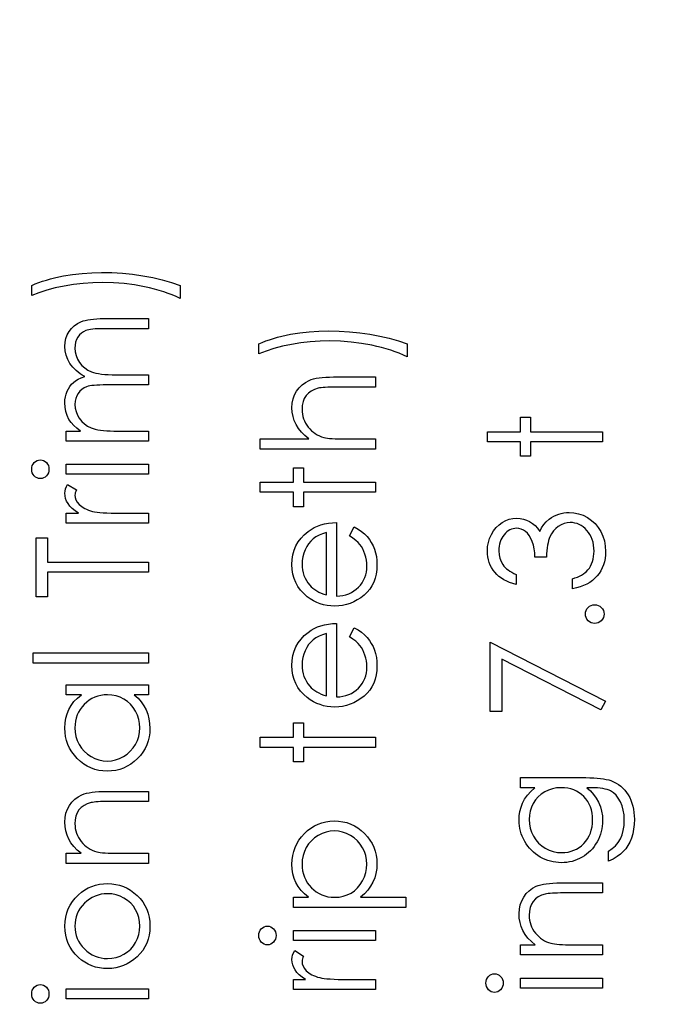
# Model space of a CAD drawing. Header units: inches. Extents: x 0.1 to 87.3, y 0.1 to 33.9.
# Tile 107 of 174: x 43.3 to 44, y 18.3 to 19.4. Entities that reach past the tile are written whole.
import ezdxf

# ---------------------------------------------------------------- set-up
doc = ezdxf.new("R2010")
doc.units = ezdxf.units.IN
doc.header["$MEASUREMENT"] = 0
doc.layers.add('DIMENSIONS', color=171, linetype='Continuous')
doc.styles.add('SLDTEXTSTYLE0', font='TXT', dxfattribs={"width": 0.75})
doc.dimstyles.new('SLDDIMSTYLE7', dxfattribs={"dimtxt": 0.125, "dimasz": 0.13, "dimexe": 0, "dimexo": 0.0625, "dimgap": 0.03125, "dimtad": 0, "dimtih": 1, "dimtoh": 1, "dimdec": 1, "dimrnd": 1e-09, "dimzin": 12, "dimdsep": 46, "dimtxsty": 'SLDTEXTSTYLE0', "dimsah": 1, "dimcen": 0.09, "dimadec": 0, "dimazin": 3, "dimtfac": 1, "dimtdec": 1, "dimtofl": 0, "dimtmove": 0, "dimatfit": 3, "dimfxl": 1, "dimfrac": 2, "dimtolj": 1, "dimtzin": 12, "dimarcsym": 0})

# ---------------------------------------------------------------- blocks, each defined once
blk = doc.blocks.new('_D_10')
at = {"layer": 'DIMENSIONS'}
for p, q in [((2.8197, 20.8042), (2.8197, 14.5427)), ((48.3846, 20.3884), (48.3846, 14.5427)), ((2.8197, 14.6677), (27.4208, 14.6677)), ((48.3846, 14.6677), (27.7909, 14.6677))]:
    blk.add_line(p, q, dxfattribs=at)
for centre, start, end in [((27.6426, 14.655), 153.4349, 206.5651), ((27.569, 14.655), 333.4349, 26.5651)]:
    blk.add_arc(centre, 0.2219, start, end, dxfattribs=at)
for points in [[(2.8197, 14.6677), (2.9497, 14.6477), (2.9497, 14.6877)], [(48.3846, 14.6677), (48.2546, 14.6877), (48.2546, 14.6477)]]:
    blk.add_solid(points, dxfattribs=at)
at = {"layer": 'DIMENSIONS', "insert": (27.4442, 14.7169), "char_height": 0.125, "attachment_point": 1, "style": 'SLDTEXTSTYLE0'}
blk.add_mtext('45.6', dxfattribs=at)

msp = doc.modelspace()

# ---------------------------------------------------------------- linework, layer by layer
at = {"color": 7, "linetype": 'Continuous', "flags": 128}
for points in [[(43.47256, 19.12934), (43.47256, 19.11492), (43.47256, 19.11492), (43.46825, 19.1169), (43.46374, 19.11875), (43.45908, 19.12053), (43.45425, 19.12218), (43.44922, 19.12373), (43.44401, 19.12518), (43.43865, 19.12651), (43.43309, 19.12776), (43.42172, 19.12987), (43.41021, 19.13134), (43.39846, 19.13225), (43.38657, 19.13255), (43.38657, 19.13255), (43.37558, 19.1323), (43.36476, 19.1316), (43.35417, 19.13037), (43.34375, 19.12869), (43.33376, 19.12659), (43.32439, 19.12413), (43.31563, 19.1213), (43.30749, 19.11812), (43.30749, 19.11812), (43.30749, 19.12934), (43.30749, 19.12934), (43.31132, 19.13097), (43.3153, 19.1325), (43.31946, 19.13395), (43.32379, 19.13533), (43.3283, 19.1366), (43.33296, 19.13778), (43.33779, 19.13888), (43.34277, 19.13988), (43.35304, 19.14159), (43.36351, 19.14279), (43.3742, 19.14351), (43.38507, 19.14376), (43.38507, 19.14376), (43.39678, 19.14354), (43.40835, 19.14284), (43.41977, 19.14169), (43.43104, 19.14006), (43.44203, 19.13801), (43.45262, 19.13555), (43.46279, 19.13265), (43.47256, 19.12934)], [(43.34595, 18.95626), (43.34595, 18.96748), (43.34595, 18.96748), (43.36183, 18.96748), (43.36183, 18.96748), (43.35772, 18.97059), (43.35422, 18.97374), (43.35131, 18.97692), (43.34898, 18.98015), (43.34898, 18.98015), (43.34695, 18.98468), (43.3455, 18.98934), (43.34465, 18.9941), (43.34435, 18.99898), (43.34435, 18.99898), (43.34453, 19.00229), (43.345, 19.00549), (43.34583, 19.00862), (43.34698, 19.01165), (43.34841, 19.01453), (43.35003, 19.01711), (43.35189, 19.01944), (43.35394, 19.02147), (43.35634, 19.0233), (43.35925, 19.02502), (43.36258, 19.0266), (43.36641, 19.02805), (43.36641, 19.02805), (43.36378, 19.02956), (43.36133, 19.03116), (43.35902, 19.03286), (43.3569, 19.03464), (43.35492, 19.03652), (43.35309, 19.03847), (43.35144, 19.04052), (43.34996, 19.04268), (43.34751, 19.04713), (43.34575, 19.05179), (43.3447, 19.05657), (43.34435, 19.06156), (43.34435, 19.06156), (43.34465, 19.06614), (43.34553, 19.07045), (43.347, 19.07448), (43.34908, 19.07823), (43.35169, 19.08162), (43.35477, 19.08454), (43.35832, 19.087), (43.36233, 19.08898), (43.36458, 19.0898), (43.36711, 19.0905), (43.36992, 19.09111), (43.37297, 19.09161), (43.37628, 19.09198), (43.37986, 19.09226), (43.38371, 19.09243), (43.38782, 19.09248), (43.38782, 19.09248), (43.4373, 19.09248), (43.4373, 19.09248), (43.4373, 19.08126), (43.4373, 19.08126), (43.38777, 19.08126), (43.38777, 19.08126), (43.38426, 19.08124), (43.38103, 19.08114), (43.3781, 19.08096), (43.37545, 19.08074), (43.37307, 19.08044), (43.37099, 19.08006), (43.36919, 19.07964), (43.36769, 19.07914), (43.36508, 19.07788), (43.36276, 19.07626), (43.3607, 19.07425), (43.3589, 19.07187), (43.35745, 19.0692), (43.35639, 19.06624), (43.35577, 19.06306), (43.35557, 19.0596), (43.35557, 19.0596), (43.35589, 19.05537), (43.35682, 19.05134), (43.3584, 19.04746), (43.36058, 19.04378), (43.36328, 19.04042), (43.36641, 19.03757), (43.36997, 19.03519), (43.37392, 19.03329), (43.37618, 19.03251), (43.37878, 19.03184), (43.38174, 19.03128), (43.38507, 19.03081), (43.3887, 19.03046), (43.3927, 19.03018), (43.39706, 19.03003), (43.40177, 19.02998), (43.40177, 19.02998), (43.4373, 19.02998), (43.4373, 19.02998), (43.4373, 19.01876), (43.4373, 19.01876), (43.39085, 19.01876), (43.39085, 19.01876), (43.38692, 19.01874), (43.38329, 19.01864), (43.38001, 19.01846), (43.37705, 19.01824), (43.37442, 19.01794), (43.37215, 19.01759), (43.37017, 19.01716), (43.36854, 19.01666), (43.36573, 19.01543), (43.36323, 19.01381), (43.36103, 19.01178), (43.3591, 19.00937), (43.35755, 19.00667), (43.35645, 19.00369), (43.35579, 19.00049), (43.35557, 18.99703), (43.35557, 18.99703), (43.35587, 18.99297), (43.3568, 18.98904), (43.35832, 18.98524), (43.36045, 18.98158), (43.36311, 18.97822), (43.36619, 18.97532), (43.36967, 18.97289), (43.37357, 18.97094), (43.37578, 18.97014), (43.37825, 18.96944), (43.38101, 18.96883), (43.38404, 18.96836), (43.38732, 18.96796), (43.3909, 18.96771), (43.39473, 18.96753), (43.39886, 18.96748), (43.39886, 18.96748), (43.4373, 18.96748), (43.4373, 18.96748), (43.4373, 18.95626), (43.4373, 18.95626), (43.34595, 18.95626)], [(43.72507, 19.06444), (43.72507, 19.05001), (43.72507, 19.05001), (43.72076, 19.05199), (43.71625, 19.05385), (43.7116, 19.05562), (43.70676, 19.05728), (43.70173, 19.05883), (43.69652, 19.06028), (43.69116, 19.06161), (43.6856, 19.06286), (43.67424, 19.06496), (43.66272, 19.06644), (43.65097, 19.06734), (43.63908, 19.06764), (43.63908, 19.06764), (43.62809, 19.06739), (43.61727, 19.06669), (43.60668, 19.06546), (43.59626, 19.06379), (43.58627, 19.06168), (43.5769, 19.05923), (43.56814, 19.0564), (43.56, 19.05322), (43.56, 19.05322), (43.56, 19.06444), (43.56, 19.06444), (43.56383, 19.06607), (43.56782, 19.06759), (43.57197, 19.06904), (43.5763, 19.07042), (43.58081, 19.0717), (43.58547, 19.07288), (43.5903, 19.07398), (43.59528, 19.07498), (43.60555, 19.07668), (43.61602, 19.07788), (43.62671, 19.07861), (43.63758, 19.07886), (43.63758, 19.07886), (43.6493, 19.07864), (43.66086, 19.07793), (43.67228, 19.07678), (43.68355, 19.07515), (43.69454, 19.0731), (43.70514, 19.07065), (43.7153, 19.06774), (43.72507, 19.06444)], [(43.56161, 18.94745), (43.56161, 18.95867), (43.56161, 18.95867), (43.61572, 18.95867), (43.61572, 18.95867), (43.61128, 18.96237), (43.60745, 18.96628), (43.6042, 18.97034), (43.60154, 18.97459), (43.59949, 18.97903), (43.59804, 18.98366), (43.59716, 18.98844), (43.59686, 18.99342), (43.59686, 18.99342), (43.59719, 18.99848), (43.59816, 19.00324), (43.59977, 19.0077), (43.60202, 19.01185), (43.60482, 19.01561), (43.60808, 19.01886), (43.61176, 19.02157), (43.61589, 19.02375), (43.61822, 19.02465), (43.62088, 19.02543), (43.6238, 19.02608), (43.62706, 19.02663), (43.63064, 19.02703), (43.6345, 19.02733), (43.63868, 19.02753), (43.64316, 19.02758), (43.64316, 19.02758), (43.68981, 19.02758), (43.68981, 19.02758), (43.68981, 19.01636), (43.68981, 19.01636), (43.64684, 19.01636), (43.64684, 19.01636), (43.64311, 19.01634), (43.63971, 19.01629), (43.63663, 19.01619), (43.63387, 19.01604), (43.63142, 19.01586), (43.62931, 19.01563), (43.62751, 19.01536), (43.62606, 19.01506), (43.62606, 19.01506), (43.62185, 19.01371), (43.61822, 19.0119), (43.61512, 19.00965), (43.61259, 19.00692), (43.61061, 19.00374), (43.60921, 19.00011), (43.60836, 18.996), (43.60808, 18.99145), (43.60808, 18.99145), (43.60818, 18.98874), (43.60851, 18.98611), (43.60906, 18.98353), (43.60983, 18.98105), (43.61081, 18.97863), (43.61199, 18.9763), (43.61341, 18.97402), (43.61504, 18.97181), (43.61684, 18.96974), (43.61872, 18.96786), (43.62072, 18.96616), (43.62283, 18.96463), (43.62503, 18.9633), (43.62734, 18.96215), (43.62976, 18.96117), (43.63227, 18.9604), (43.63227, 18.9604), (43.6341, 18.96), (43.63627, 18.95964), (43.6388, 18.95934), (43.64171, 18.95909), (43.64494, 18.95892), (43.64854, 18.95877), (43.65248, 18.95869), (43.65678, 18.95867), (43.65678, 18.95867), (43.68981, 18.95867), (43.68981, 18.95867), (43.68981, 18.94745), (43.68981, 18.94745), (43.56161, 18.94745)], [(43.81412, 18.95546), (43.81412, 18.96668), (43.81412, 18.96668), (43.85098, 18.96668), (43.85098, 18.96668), (43.85098, 18.98271), (43.85098, 18.98271), (43.86219, 18.98271), (43.86219, 18.98271), (43.86219, 18.96668), (43.86219, 18.96668), (43.94232, 18.96668), (43.94232, 18.96668), (43.94232, 18.95546), (43.94232, 18.95546), (43.86219, 18.95546), (43.86219, 18.95546), (43.86219, 18.93944), (43.86219, 18.93944), (43.85098, 18.93944), (43.85098, 18.93944), (43.85098, 18.95546), (43.85098, 18.95546), (43.81412, 18.95546)], [(43.30749, 18.92496), (43.30767, 18.92704), (43.30819, 18.92897), (43.30909, 18.93075), (43.31032, 18.93235), (43.3118, 18.9337), (43.31345, 18.93465), (43.31523, 18.93523), (43.31716, 18.93543), (43.31716, 18.93543), (43.31904, 18.93523), (43.32079, 18.93465), (43.32242, 18.9337), (43.32389, 18.93235), (43.32512, 18.93075), (43.32602, 18.92897), (43.32655, 18.92704), (43.32672, 18.92496), (43.32672, 18.92496), (43.32655, 18.92291), (43.32602, 18.92103), (43.32512, 18.91926), (43.32389, 18.91765), (43.32242, 18.91633), (43.32079, 18.91537), (43.31904, 18.9148), (43.31716, 18.9146), (43.31716, 18.9146), (43.31523, 18.9148), (43.31345, 18.91537), (43.3118, 18.91633), (43.31032, 18.91765), (43.30909, 18.91926), (43.30819, 18.92103), (43.30767, 18.92291), (43.30749, 18.92496)], [(43.34595, 18.91941), (43.34595, 18.93062), (43.34595, 18.93062), (43.4373, 18.93062), (43.4373, 18.93062), (43.4373, 18.91941), (43.4373, 18.91941), (43.34595, 18.91941)], [(43.56161, 18.89937), (43.56161, 18.91059), (43.56161, 18.91059), (43.59846, 18.91059), (43.59846, 18.91059), (43.59846, 18.92662), (43.59846, 18.92662), (43.60968, 18.92662), (43.60968, 18.92662), (43.60968, 18.91059), (43.60968, 18.91059), (43.68981, 18.91059), (43.68981, 18.91059), (43.68981, 18.89937), (43.68981, 18.89937), (43.60968, 18.89937), (43.60968, 18.89937), (43.60968, 18.88335), (43.60968, 18.88335), (43.59846, 18.88335), (43.59846, 18.88335), (43.59846, 18.89937), (43.59846, 18.89937), (43.56161, 18.89937)], [(43.34595, 18.86492), (43.34595, 18.87614), (43.34595, 18.87614), (43.3594, 18.87614), (43.3594, 18.87614), (43.35569, 18.87869), (43.35254, 18.88132), (43.34993, 18.884), (43.34788, 18.88675), (43.34633, 18.88958), (43.34523, 18.89249), (43.34458, 18.89542), (43.34435, 18.89842), (43.34435, 18.89842), (43.34455, 18.90075), (43.34513, 18.90315), (43.3461, 18.90563), (43.34748, 18.90819), (43.34748, 18.90819), (43.3572, 18.90203), (43.3572, 18.90203), (43.3565, 18.9004), (43.35597, 18.8989), (43.35567, 18.89752), (43.35557, 18.89629), (43.35557, 18.89629), (43.35587, 18.89361), (43.35677, 18.89096), (43.35825, 18.88838), (43.36035, 18.88583), (43.36163, 18.8846), (43.36308, 18.88345), (43.36471, 18.8824), (43.36649, 18.88139), (43.36841, 18.88047), (43.37054, 18.87962), (43.37282, 18.87884), (43.37525, 18.87814), (43.37525, 18.87814), (43.37743, 18.87766), (43.38013, 18.87726), (43.38329, 18.87691), (43.38697, 18.87664), (43.39113, 18.87641), (43.39581, 18.87626), (43.40094, 18.87616), (43.4066, 18.87614), (43.4066, 18.87614), (43.4373, 18.87614), (43.4373, 18.87614), (43.4373, 18.86492), (43.4373, 18.86492), (43.34595, 18.86492)], [(43.84617, 18.80803), (43.84617, 18.79681), (43.84617, 18.79681), (43.84241, 18.79779), (43.83891, 18.79899), (43.8356, 18.80037), (43.83252, 18.80197), (43.82967, 18.80375), (43.82704, 18.80575), (43.82461, 18.80795), (43.82243, 18.81036), (43.82048, 18.81291), (43.8188, 18.81559), (43.81737, 18.81837), (43.81619, 18.82127), (43.81529, 18.8243), (43.81464, 18.82743), (43.81424, 18.83066), (43.81412, 18.83402), (43.81412, 18.83402), (43.81439, 18.8389), (43.81524, 18.84361), (43.81665, 18.84814), (43.8186, 18.85252), (43.82103, 18.85658), (43.82386, 18.86014), (43.82709, 18.86322), (43.83069, 18.86582), (43.83455, 18.86787), (43.83848, 18.86935), (43.84249, 18.87023), (43.84659, 18.87053), (43.84659, 18.87053), (43.85055, 18.8703), (43.85428, 18.86963), (43.85781, 18.86847), (43.86114, 18.86687), (43.86425, 18.86482), (43.86715, 18.86231), (43.86983, 18.85936), (43.87231, 18.85593), (43.87231, 18.85593), (43.87434, 18.85986), (43.87682, 18.86344), (43.87967, 18.86665), (43.88298, 18.86948), (43.88298, 18.86948), (43.88548, 18.87123), (43.88808, 18.87273), (43.89074, 18.87403), (43.89349, 18.87508), (43.8963, 18.87589), (43.89918, 18.87646), (43.90216, 18.87681), (43.90519, 18.87694), (43.90519, 18.87694), (43.91042, 18.87659), (43.91553, 18.87551), (43.92054, 18.87373), (43.92539, 18.87123), (43.92993, 18.86812), (43.93393, 18.86452), (43.93736, 18.86036), (43.94027, 18.8557), (43.94257, 18.85065), (43.94422, 18.84529), (43.9452, 18.83963), (43.94553, 18.83369), (43.94553, 18.83369), (43.94538, 18.82969), (43.94495, 18.82583), (43.9442, 18.82215), (43.9432, 18.81864), (43.94187, 18.81531), (43.94027, 18.81216), (43.93837, 18.80915), (43.93616, 18.80632), (43.93368, 18.8037), (43.93093, 18.80132), (43.9279, 18.79916), (43.92462, 18.79726), (43.92104, 18.79558), (43.91718, 18.79416), (43.91307, 18.79295), (43.90867, 18.792), (43.90867, 18.792), (43.90867, 18.80322), (43.90867, 18.80322), (43.91155, 18.80412), (43.91423, 18.8051), (43.91671, 18.8062), (43.91896, 18.80738), (43.92101, 18.80863), (43.92287, 18.81001), (43.92452, 18.81146), (43.92595, 18.81301), (43.92595, 18.81301), (43.92752, 18.81514), (43.9289, 18.81739), (43.93008, 18.8198), (43.93103, 18.82233), (43.93175, 18.825), (43.93228, 18.82783), (43.93261, 18.83079), (43.93271, 18.83389), (43.93271, 18.83389), (43.93258, 18.8374), (43.93221, 18.84073), (43.9316, 18.84388), (43.93073, 18.84686), (43.92963, 18.84964), (43.92825, 18.85227), (43.92665, 18.8547), (43.92479, 18.85698), (43.92277, 18.85903), (43.92066, 18.86081), (43.91848, 18.86231), (43.9162, 18.86354), (43.91385, 18.86449), (43.9114, 18.86517), (43.90887, 18.86559), (43.90626, 18.86572), (43.90626, 18.86572), (43.90278, 18.86544), (43.8994, 18.86464), (43.89615, 18.86329), (43.89299, 18.86139), (43.89011, 18.85903), (43.88758, 18.85633), (43.88546, 18.85322), (43.8837, 18.84977), (43.88295, 18.84784), (43.88228, 18.84564), (43.8817, 18.84321), (43.88117, 18.8405), (43.88072, 18.83757), (43.88035, 18.83439), (43.88005, 18.83094), (43.87982, 18.82726), (43.87982, 18.82726), (43.867, 18.82726), (43.867, 18.82726), (43.86683, 18.83189), (43.86627, 18.8363), (43.86535, 18.8405), (43.86405, 18.84449), (43.86247, 18.84812), (43.86069, 18.8512), (43.85869, 18.85375), (43.85651, 18.85578), (43.85418, 18.85733), (43.85175, 18.85843), (43.8492, 18.85908), (43.84654, 18.85931), (43.84654, 18.85931), (43.84459, 18.85921), (43.84269, 18.85886), (43.84086, 18.85831), (43.83911, 18.85753), (43.83743, 18.85653), (43.8358, 18.8553), (43.83425, 18.85385), (43.83275, 18.85217), (43.83139, 18.85035), (43.83022, 18.84839), (43.82922, 18.84631), (43.82839, 18.84411), (43.82776, 18.84181), (43.82731, 18.83938), (43.82704, 18.83682), (43.82694, 18.83417), (43.82694, 18.83417), (43.82721, 18.82991), (43.82804, 18.82593), (43.82939, 18.82228), (43.83132, 18.81889), (43.83252, 18.81732), (43.8339, 18.81581), (43.83545, 18.81436), (43.83723, 18.81299), (43.83918, 18.81163), (43.84131, 18.81038), (43.84364, 18.80918), (43.84617, 18.80803)], [(43.66097, 18.85095), (43.6662, 18.86091), (43.6662, 18.86091), (43.67038, 18.85846), (43.67414, 18.85583), (43.67747, 18.85302), (43.68037, 18.85002), (43.68292, 18.84684), (43.68513, 18.84348), (43.68703, 18.8399), (43.68858, 18.83615), (43.68981, 18.83217), (43.69071, 18.82793), (43.69124, 18.82345), (43.69141, 18.81872), (43.69141, 18.81872), (43.69119, 18.81346), (43.69051, 18.8085), (43.68938, 18.80385), (43.68781, 18.79946), (43.68578, 18.79541), (43.6833, 18.79163), (43.68037, 18.78812), (43.67699, 18.78494), (43.67333, 18.78209), (43.66955, 18.77961), (43.66565, 18.77753), (43.66164, 18.77583), (43.65748, 18.77447), (43.65325, 18.77352), (43.64887, 18.77297), (43.64439, 18.77277), (43.64439, 18.77277), (43.64018, 18.77295), (43.63607, 18.77342), (43.63209, 18.77425), (43.62821, 18.7754), (43.62446, 18.77688), (43.62083, 18.77868), (43.61729, 18.78083), (43.61389, 18.78329), (43.61389, 18.78329), (43.60991, 18.78677), (43.60645, 18.79052), (43.60352, 18.79456), (43.60112, 18.79889), (43.59927, 18.8035), (43.59794, 18.80838), (43.59714, 18.81354), (43.59686, 18.81899), (43.59686, 18.81899), (43.59714, 18.8246), (43.59799, 18.82994), (43.59939, 18.83497), (43.60137, 18.8397), (43.60387, 18.84416), (43.60698, 18.84832), (43.61063, 18.8522), (43.61484, 18.85578), (43.61484, 18.85578), (43.61812, 18.85808), (43.62158, 18.86006), (43.62526, 18.86176), (43.62911, 18.86314), (43.63317, 18.86424), (43.63743, 18.86504), (43.64188, 18.86552), (43.64654, 18.86572), (43.64654, 18.86572), (43.64654, 18.78399), (43.64654, 18.78399), (43.65015, 18.78421), (43.6536, 18.78471), (43.65688, 18.78552), (43.65999, 18.78662), (43.66292, 18.78797), (43.6657, 18.78962), (43.6683, 18.79158), (43.67076, 18.7938), (43.67296, 18.79626), (43.67489, 18.79884), (43.67651, 18.80157), (43.67784, 18.80445), (43.67887, 18.80745), (43.67959, 18.81061), (43.68004, 18.81389), (43.6802, 18.81732), (43.6802, 18.81732), (43.68007, 18.82067), (43.67967, 18.82395), (43.67899, 18.82721), (43.67804, 18.83041), (43.67689, 18.83349), (43.67556, 18.83632), (43.67406, 18.8389), (43.67238, 18.84126), (43.67035, 18.84353), (43.66778, 18.84591), (43.66465, 18.84839), (43.66096, 18.85095)], [(43.63532, 18.8545), (43.63089, 18.85317), (43.62696, 18.85155), (43.62345, 18.84967), (43.62045, 18.84752), (43.6178, 18.84506), (43.61544, 18.84221), (43.61331, 18.839), (43.61149, 18.83542), (43.61001, 18.83162), (43.60893, 18.82768), (43.60831, 18.82368), (43.60808, 18.81957), (43.60808, 18.81957), (43.6082, 18.81622), (43.60861, 18.81296), (43.60928, 18.80983), (43.61023, 18.80685), (43.61144, 18.80395), (43.61289, 18.80119), (43.61464, 18.79856), (43.61664, 18.79603), (43.61664, 18.79603), (43.6183, 18.79428), (43.62015, 18.79265), (43.62218, 18.79113), (43.62443, 18.78972), (43.62686, 18.78842), (43.62949, 18.78722), (43.63229, 18.78614), (43.63532, 18.78517), (43.63532, 18.78517), (43.63532, 18.8545)], [(43.32512, 18.78319), (43.3123, 18.78319), (43.3123, 18.78319), (43.3123, 18.84889), (43.3123, 18.84889), (43.32512, 18.84889), (43.32512, 18.84889), (43.32512, 18.82165), (43.32512, 18.82165), (43.4373, 18.82165), (43.4373, 18.82165), (43.4373, 18.81043), (43.4373, 18.81043), (43.32512, 18.81043), (43.32512, 18.81043), (43.32512, 18.78319)], [(43.92309, 18.76396), (43.92329, 18.76604), (43.92384, 18.76796), (43.92479, 18.76972), (43.92612, 18.77132), (43.92772, 18.77265), (43.92948, 18.77362), (43.9314, 18.77417), (43.93351, 18.77437), (43.93351, 18.77437), (43.93556, 18.77417), (43.93749, 18.77362), (43.93924, 18.77265), (43.94084, 18.77132), (43.9422, 18.76972), (43.94315, 18.76796), (43.94372, 18.76604), (43.94392, 18.76396), (43.94392, 18.76396), (43.94372, 18.76188), (43.94315, 18.75998), (43.9422, 18.7582), (43.94084, 18.7566), (43.93924, 18.75527), (43.93749, 18.75432), (43.93556, 18.75374), (43.93351, 18.75354), (43.93351, 18.75354), (43.9314, 18.75374), (43.92948, 18.75432), (43.92772, 18.75527), (43.92612, 18.7566), (43.92479, 18.7582), (43.92384, 18.75998), (43.92329, 18.76188), (43.92309, 18.76396)], [(43.66097, 18.73877), (43.6662, 18.74873), (43.6662, 18.74873), (43.67038, 18.74628), (43.67414, 18.74365), (43.67747, 18.74084), (43.68037, 18.73784), (43.68292, 18.73466), (43.68513, 18.7313), (43.68703, 18.72772), (43.68858, 18.72397), (43.68981, 18.71999), (43.69071, 18.71575), (43.69124, 18.71127), (43.69141, 18.70654), (43.69141, 18.70654), (43.69119, 18.70128), (43.69051, 18.69632), (43.68938, 18.69167), (43.68781, 18.68728), (43.68578, 18.68323), (43.6833, 18.67945), (43.68037, 18.67594), (43.67699, 18.67276), (43.67333, 18.66991), (43.66955, 18.66743), (43.66565, 18.66535), (43.66164, 18.66365), (43.65748, 18.66229), (43.65325, 18.66134), (43.64887, 18.66079), (43.64439, 18.66059), (43.64439, 18.66059), (43.64018, 18.66077), (43.63607, 18.66124), (43.63209, 18.66207), (43.62821, 18.66322), (43.62446, 18.6647), (43.62083, 18.6665), (43.61729, 18.66865), (43.61389, 18.67111), (43.61389, 18.67111), (43.60991, 18.67459), (43.60645, 18.67834), (43.60352, 18.68238), (43.60112, 18.68671), (43.59927, 18.69132), (43.59794, 18.6962), (43.59714, 18.70136), (43.59686, 18.70682), (43.59686, 18.70682), (43.59714, 18.71242), (43.59799, 18.71776), (43.59939, 18.72279), (43.60137, 18.72752), (43.60387, 18.73198), (43.60698, 18.73614), (43.61063, 18.74002), (43.61484, 18.7436), (43.61484, 18.7436), (43.61812, 18.7459), (43.62158, 18.74788), (43.62526, 18.74958), (43.62911, 18.75096), (43.63317, 18.75206), (43.63743, 18.75286), (43.64188, 18.75334), (43.64654, 18.75354), (43.64654, 18.75354), (43.64654, 18.67181), (43.64654, 18.67181), (43.65015, 18.67203), (43.6536, 18.67254), (43.65688, 18.67334), (43.65999, 18.67444), (43.66292, 18.67579), (43.6657, 18.67744), (43.6683, 18.6794), (43.67076, 18.68163), (43.67296, 18.68408), (43.67489, 18.68666), (43.67651, 18.68939), (43.67784, 18.69227), (43.67887, 18.69527), (43.67959, 18.69843), (43.68004, 18.70171), (43.6802, 18.70514), (43.6802, 18.70514), (43.68007, 18.70849), (43.67967, 18.71177), (43.67899, 18.71503), (43.67804, 18.71823), (43.67689, 18.72131), (43.67556, 18.72414), (43.67406, 18.72672), (43.67238, 18.72908), (43.67035, 18.73135), (43.66778, 18.73373), (43.66465, 18.73621), (43.66096, 18.73877)], [(43.63532, 18.74232), (43.63089, 18.741), (43.62696, 18.73937), (43.62345, 18.73749), (43.62045, 18.73534), (43.6178, 18.73288), (43.61544, 18.73003), (43.61331, 18.72682), (43.61149, 18.72324), (43.61001, 18.71944), (43.60893, 18.7155), (43.60831, 18.7115), (43.60808, 18.70739), (43.60808, 18.70739), (43.6082, 18.70404), (43.60861, 18.70078), (43.60928, 18.69765), (43.61023, 18.69467), (43.61144, 18.69177), (43.61289, 18.68901), (43.61464, 18.68638), (43.61664, 18.68385), (43.61664, 18.68385), (43.6183, 18.6821), (43.62015, 18.68047), (43.62218, 18.67895), (43.62443, 18.67754), (43.62686, 18.67624), (43.62949, 18.67504), (43.63229, 18.67396), (43.63532, 18.67299), (43.63532, 18.67299), (43.63532, 18.74232)], [(43.81732, 18.65578), (43.81732, 18.73271), (43.81732, 18.73271), (43.94553, 18.667), (43.94553, 18.667), (43.94019, 18.65731), (43.94019, 18.65731), (43.83014, 18.71373), (43.83014, 18.71373), (43.83014, 18.65578), (43.83014, 18.65578), (43.81732, 18.65578)], [(43.3091, 18.70947), (43.30909, 18.72069), (43.30909, 18.72069), (43.4373, 18.72069), (43.4373, 18.72069), (43.4373, 18.70947), (43.4373, 18.70947), (43.30909, 18.70947)], [(43.34595, 18.68543), (43.4373, 18.68543), (43.4373, 18.68543), (43.4373, 18.67421), (43.4373, 18.67421), (43.4215, 18.67421), (43.4215, 18.67421), (43.42571, 18.67033), (43.42934, 18.66625), (43.43232, 18.66189), (43.43472, 18.65734), (43.43655, 18.65255), (43.43785, 18.64757), (43.43865, 18.64234), (43.4389, 18.6369), (43.4389, 18.6369), (43.43868, 18.63207), (43.43803, 18.62741), (43.43695, 18.62293), (43.43545, 18.61862), (43.43349, 18.61452), (43.43111, 18.61056), (43.42831, 18.60681), (43.42505, 18.60322), (43.4215, 18.59994), (43.41777, 18.59711), (43.41384, 18.59474), (43.40971, 18.59276), (43.4054, 18.59123), (43.40092, 18.59015), (43.39623, 18.5895), (43.39138, 18.58928), (43.39138, 18.58928), (43.38662, 18.5895), (43.38201, 18.59015), (43.3776, 18.59126), (43.37335, 18.59281), (43.36929, 18.59479), (43.36541, 18.59719), (43.36168, 18.60004), (43.35815, 18.60335), (43.35492, 18.60696), (43.35211, 18.61076), (43.34973, 18.61472), (43.34781, 18.61887), (43.34628, 18.62321), (43.3452, 18.62771), (43.34458, 18.6324), (43.34435, 18.63725), (43.34435, 18.63725), (43.34463, 18.64284), (43.34545, 18.64815), (43.34685, 18.65318), (43.34878, 18.65794), (43.35134, 18.66242), (43.35452, 18.66665), (43.35837, 18.67056), (43.36286, 18.67421), (43.36286, 18.67421), (43.34595, 18.67421), (43.34595, 18.67421), (43.34595, 18.68543)], [(43.35557, 18.6374), (43.35587, 18.6325), (43.35675, 18.62779), (43.35822, 18.62328), (43.36028, 18.61895), (43.36288, 18.61494), (43.36594, 18.61136), (43.36949, 18.60821), (43.3735, 18.60548), (43.3778, 18.6033), (43.38226, 18.60175), (43.38682, 18.6008), (43.3915, 18.6005), (43.3915, 18.6005), (43.39616, 18.60082), (43.40072, 18.60175), (43.40515, 18.60332), (43.4095, 18.60553), (43.41356, 18.60828), (43.41717, 18.61144), (43.42027, 18.61504), (43.4229, 18.61907), (43.425, 18.62341), (43.42648, 18.62789), (43.42738, 18.63252), (43.42768, 18.6373), (43.42768, 18.6373), (43.42738, 18.64216), (43.42651, 18.64689), (43.425, 18.65148), (43.42293, 18.65593), (43.42035, 18.66007), (43.41734, 18.66372), (43.41394, 18.66683), (43.41008, 18.66946), (43.4059, 18.67153), (43.40147, 18.67304), (43.39678, 18.67391), (43.39183, 18.67421), (43.39183, 18.67421), (43.38805, 18.67404), (43.38441, 18.67354), (43.38093, 18.67271), (43.37763, 18.67156), (43.37447, 18.67006), (43.37147, 18.66823), (43.36864, 18.66608), (43.36596, 18.66357), (43.36353, 18.66084), (43.3614, 18.65796), (43.35963, 18.65491), (43.35817, 18.65173), (43.35702, 18.64837), (43.35622, 18.64487), (43.35572, 18.64121), (43.35557, 18.6374)], [(43.56161, 18.61572), (43.56161, 18.62694), (43.56161, 18.62694), (43.59846, 18.62694), (43.59846, 18.62694), (43.59846, 18.64296), (43.59846, 18.64296), (43.60968, 18.64296), (43.60968, 18.64296), (43.60968, 18.62694), (43.60968, 18.62694), (43.68981, 18.62694), (43.68981, 18.62694), (43.68981, 18.61572), (43.68981, 18.61572), (43.60968, 18.61572), (43.60968, 18.61572), (43.60968, 18.59969), (43.60968, 18.59969), (43.59846, 18.59969), (43.59846, 18.59969), (43.59846, 18.61572), (43.59846, 18.61572), (43.56161, 18.61572)], [(43.85098, 18.57085), (43.85098, 18.58207), (43.85098, 18.58207), (43.92347, 18.58207), (43.92347, 18.58207), (43.9281, 18.58202), (43.93241, 18.58187), (43.93639, 18.58159), (43.94004, 18.58124), (43.9434, 18.58076), (43.9464, 18.58019), (43.94911, 18.57951), (43.95149, 18.57874), (43.95149, 18.57874), (43.95454, 18.57748), (43.9574, 18.57603), (43.96008, 18.57438), (43.96258, 18.5725), (43.96491, 18.5704), (43.96706, 18.56812), (43.96901, 18.56561), (43.97079, 18.56289), (43.97239, 18.56001), (43.97377, 18.55698), (43.97492, 18.5538), (43.97588, 18.55047), (43.97663, 18.54701), (43.97715, 18.5434), (43.97748, 18.53965), (43.97758, 18.53577), (43.97758, 18.53577), (43.97738, 18.53011), (43.97675, 18.52475), (43.9757, 18.51967), (43.97422, 18.51488), (43.97239, 18.51048), (43.97029, 18.50649), (43.96791, 18.50296), (43.96523, 18.49983), (43.96208, 18.49698), (43.9583, 18.49425), (43.95384, 18.49162), (43.94873, 18.48912), (43.94873, 18.48912), (43.94873, 18.50033), (43.94873, 18.50033), (43.95294, 18.50316), (43.95654, 18.50639), (43.95957, 18.51), (43.96203, 18.51398), (43.96393, 18.51841), (43.96528, 18.52335), (43.96608, 18.52876), (43.96636, 18.53469), (43.96636, 18.53469), (43.96608, 18.54055), (43.96528, 18.54593), (43.96393, 18.55084), (43.96203, 18.55527), (43.95972, 18.55918), (43.95717, 18.56248), (43.95432, 18.56516), (43.95119, 18.56727), (43.94941, 18.56812), (43.94738, 18.56884), (43.94508, 18.56945), (43.94252, 18.56995), (43.93967, 18.57035), (43.93656, 18.57062), (43.93318, 18.5708), (43.92955, 18.57085), (43.92955, 18.57085), (43.92482, 18.57085), (43.92482, 18.57085), (43.9288, 18.56734), (43.93231, 18.56349), (43.93529, 18.55925), (43.93779, 18.55465), (43.93977, 18.54979), (43.94119, 18.54478), (43.94205, 18.53965), (43.94232, 18.53434), (43.94232, 18.53434), (43.94222, 18.53121), (43.94195, 18.52813), (43.94145, 18.5251), (43.94077, 18.52212), (43.93989, 18.51919), (43.93884, 18.51631), (43.93756, 18.51346), (43.93611, 18.51068), (43.93448, 18.508), (43.93273, 18.50547), (43.93085, 18.50309), (43.92883, 18.50086), (43.92667, 18.49881), (43.92439, 18.4969), (43.92196, 18.49515), (43.91941, 18.49355), (43.91676, 18.49215), (43.91403, 18.49092), (43.91125, 18.48987), (43.90839, 18.48902), (43.90549, 18.48837), (43.90251, 18.48789), (43.89945, 18.48761), (43.89635, 18.48751), (43.89635, 18.48751), (43.89324, 18.48761), (43.89016, 18.48792), (43.88716, 18.48839), (43.8842, 18.48909), (43.8813, 18.48997), (43.87844, 18.49105), (43.87566, 18.49232), (43.87291, 18.4938), (43.87026, 18.49545), (43.86775, 18.49726), (43.8654, 18.49921), (43.86317, 18.50131), (43.86109, 18.50357), (43.85916, 18.50597), (43.85736, 18.50852), (43.85571, 18.51123), (43.85423, 18.51403), (43.85293, 18.51686), (43.85185, 18.51974), (43.85095, 18.52265), (43.85027, 18.5256), (43.84977, 18.52861), (43.84947, 18.53164), (43.84937, 18.53469), (43.84937, 18.53469), (43.84962, 18.53972), (43.85035, 18.54458), (43.85155, 18.54926), (43.85325, 18.55377), (43.85556, 18.55815), (43.85861, 18.56248), (43.86242, 18.56669), (43.86695, 18.57085), (43.86695, 18.57085), (43.85098, 18.57085)], [(43.86059, 18.53559), (43.86089, 18.53068), (43.86179, 18.52595), (43.86327, 18.52142), (43.86535, 18.51704), (43.86798, 18.51298), (43.87106, 18.5094), (43.87459, 18.50627), (43.87857, 18.50359), (43.88288, 18.50146), (43.88736, 18.49996), (43.89199, 18.49903), (43.8968, 18.49873), (43.8968, 18.49873), (43.90043, 18.49888), (43.90391, 18.49936), (43.90724, 18.50016), (43.9104, 18.50126), (43.91338, 18.50266), (43.9162, 18.50439), (43.91888, 18.50644), (43.92139, 18.5088), (43.92367, 18.5114), (43.92564, 18.51421), (43.9273, 18.51721), (43.92867, 18.52037), (43.92973, 18.52372), (43.9305, 18.52728), (43.93095, 18.53101), (43.9311, 18.53492), (43.9311, 18.53492), (43.93095, 18.53887), (43.9305, 18.54263), (43.92975, 18.54618), (43.9287, 18.54954), (43.92735, 18.55269), (43.92567, 18.55565), (43.92372, 18.55843), (43.92146, 18.56098), (43.91896, 18.56329), (43.91625, 18.56529), (43.91338, 18.56699), (43.91032, 18.56839), (43.90707, 18.56947), (43.90361, 18.57022), (43.89998, 18.5707), (43.89615, 18.57085), (43.89615, 18.57085), (43.89116, 18.57057), (43.88648, 18.56972), (43.88205, 18.56829), (43.87789, 18.56632), (43.87409, 18.56381), (43.87073, 18.56083), (43.86775, 18.5574), (43.86522, 18.55347), (43.8632, 18.54924), (43.86174, 18.54486), (43.86089, 18.5403), (43.86059, 18.53559)], [(43.34595, 18.48671), (43.34595, 18.49793), (43.34595, 18.49793), (43.36243, 18.49793), (43.36243, 18.49793), (43.35802, 18.50161), (43.35427, 18.50547), (43.35114, 18.50952), (43.34866, 18.51378), (43.34678, 18.51821), (43.34543, 18.52285), (43.34463, 18.52768), (43.34435, 18.53269), (43.34435, 18.53269), (43.34468, 18.53774), (43.34565, 18.5425), (43.34726, 18.54696), (43.34951, 18.55112), (43.35231, 18.55487), (43.35557, 18.55813), (43.35925, 18.56083), (43.36341, 18.56301), (43.36576, 18.56391), (43.36839, 18.56469), (43.37134, 18.56534), (43.3746, 18.56589), (43.37815, 18.56629), (43.38201, 18.56659), (43.38619, 18.56679), (43.39065, 18.56684), (43.39065, 18.56684), (43.4373, 18.56684), (43.4373, 18.56684), (43.4373, 18.55562), (43.4373, 18.55562), (43.39433, 18.55562), (43.39433, 18.55562), (43.3906, 18.5556), (43.38719, 18.55555), (43.38411, 18.55545), (43.38136, 18.5553), (43.37891, 18.5551), (43.3768, 18.55487), (43.375, 18.5546), (43.37355, 18.5543), (43.37355, 18.5543), (43.36934, 18.55302), (43.36571, 18.55124), (43.3626, 18.54899), (43.36008, 18.54626), (43.3581, 18.54305), (43.3567, 18.5394), (43.35584, 18.53529), (43.35557, 18.53073), (43.35557, 18.53073), (43.35567, 18.52803), (43.35599, 18.5254), (43.35655, 18.52282), (43.35732, 18.52034), (43.3583, 18.51791), (43.35947, 18.51556), (43.3609, 18.51328), (43.36253, 18.51108), (43.36433, 18.509), (43.36621, 18.50712), (43.36821, 18.50542), (43.37032, 18.50389), (43.37252, 18.50256), (43.37482, 18.50141), (43.37725, 18.50044), (43.37976, 18.49966), (43.37976, 18.49966), (43.38161, 18.49926), (43.38381, 18.49891), (43.38634, 18.49861), (43.38925, 18.49836), (43.39248, 18.49818), (43.39606, 18.49803), (43.39999, 18.49796), (43.40427, 18.49793), (43.40427, 18.49793), (43.4373, 18.49793), (43.4373, 18.49793), (43.4373, 18.48671), (43.4373, 18.48671), (43.34595, 18.48671)], [(43.59847, 18.43783), (43.59846, 18.44905), (43.59846, 18.44905), (43.61537, 18.44905), (43.61537, 18.44905), (43.61088, 18.45273), (43.60703, 18.45667), (43.60385, 18.46087), (43.60129, 18.46535), (43.59937, 18.47011), (43.59796, 18.47512), (43.59714, 18.4804), (43.59686, 18.48596), (43.59686, 18.48596), (43.59709, 18.49082), (43.59771, 18.49553), (43.59879, 18.50003), (43.60032, 18.50437), (43.60225, 18.50852), (43.60462, 18.51248), (43.60743, 18.51629), (43.61066, 18.51989), (43.61419, 18.5232), (43.61792, 18.52605), (43.6218, 18.52848), (43.62586, 18.53046), (43.63011, 18.53201), (43.63452, 18.53311), (43.63913, 18.53376), (43.64389, 18.53399), (43.64389, 18.53399), (43.64874, 18.53376), (43.65343, 18.53311), (43.65791, 18.53204), (43.66222, 18.53051), (43.66635, 18.52853), (43.67028, 18.52613), (43.67401, 18.5233), (43.67757, 18.52002), (43.68082, 18.51644), (43.68363, 18.51268), (43.686, 18.50872), (43.68796, 18.50462), (43.68946, 18.50031), (43.69054, 18.49583), (43.69119, 18.49115), (43.69141, 18.48631), (43.69141, 18.48631), (43.69114, 18.48088), (43.69029, 18.47565), (43.68886, 18.47066), (43.68686, 18.46588), (43.6843, 18.46135), (43.68117, 18.45702), (43.67749, 18.45293), (43.67326, 18.44905), (43.67326, 18.44905), (43.72346, 18.44905), (43.72346, 18.44905), (43.72346, 18.43783), (43.72346, 18.43783), (43.59846, 18.43783)], [(43.60808, 18.48586), (43.60823, 18.48206), (43.60873, 18.4784), (43.60953, 18.47489), (43.61068, 18.47154), (43.61214, 18.46833), (43.61391, 18.4653), (43.61604, 18.4624), (43.61847, 18.45967), (43.62115, 18.45719), (43.62398, 18.45504), (43.62698, 18.45321), (43.63014, 18.45171), (43.63345, 18.45056), (43.63693, 18.44973), (43.64056, 18.44923), (43.64434, 18.44905), (43.64434, 18.44905), (43.6493, 18.44935), (43.65398, 18.45023), (43.65841, 18.45171), (43.66259, 18.45379), (43.66645, 18.45641), (43.66985, 18.45957), (43.67286, 18.46323), (43.67544, 18.46738), (43.67752, 18.47186), (43.67902, 18.47647), (43.67989, 18.48118), (43.6802, 18.48604), (43.6802, 18.48604), (43.67989, 18.49079), (43.67899, 18.4954), (43.67752, 18.49988), (43.67541, 18.50419), (43.67278, 18.50822), (43.66968, 18.51183), (43.66607, 18.51498), (43.66202, 18.51771), (43.65766, 18.51992), (43.65323, 18.52152), (43.64867, 18.52245), (43.64401, 18.52277), (43.64401, 18.52277), (43.63933, 18.52247), (43.63477, 18.52152), (43.63032, 18.51997), (43.62601, 18.51776), (43.622, 18.51506), (43.61845, 18.5119), (43.61539, 18.50832), (43.61279, 18.50432), (43.61073, 18.49998), (43.60926, 18.49548), (43.60838, 18.49077), (43.60808, 18.48586)], [(43.34435, 18.41705), (43.34458, 18.42218), (43.3453, 18.42707), (43.34648, 18.43175), (43.34811, 18.43621), (43.35024, 18.44041), (43.35281, 18.44442), (43.35587, 18.4482), (43.3594, 18.45176), (43.3594, 18.45176), (43.36291, 18.45469), (43.36659, 18.45724), (43.37039, 18.45939), (43.37437, 18.46115), (43.37853, 18.46252), (43.38281, 18.4635), (43.38727, 18.46408), (43.39188, 18.46428), (43.39188, 18.46428), (43.39651, 18.46408), (43.40099, 18.46345), (43.40532, 18.46242), (43.40953, 18.46097), (43.41356, 18.45912), (43.41747, 18.45684), (43.4212, 18.45416), (43.4248, 18.45106), (43.42811, 18.44763), (43.43096, 18.44397), (43.43339, 18.44009), (43.43537, 18.43596), (43.43692, 18.43157), (43.43803, 18.42697), (43.43868, 18.42213), (43.4389, 18.41705), (43.4389, 18.41705), (43.43868, 18.41194), (43.43803, 18.40709), (43.43692, 18.40248), (43.43537, 18.3981), (43.43339, 18.39394), (43.43096, 18.39003), (43.42811, 18.38638), (43.4248, 18.38295), (43.4212, 18.37984), (43.41747, 18.37716), (43.41356, 18.37488), (43.40953, 18.37303), (43.40532, 18.37158), (43.40099, 18.37055), (43.39651, 18.36993), (43.39188, 18.36973), (43.39188, 18.36973), (43.38729, 18.36993), (43.38284, 18.3705), (43.37856, 18.37148), (43.37445, 18.37286), (43.37047, 18.37461), (43.36664, 18.37676), (43.36298, 18.37932), (43.35947, 18.38225), (43.35947, 18.38225), (43.35592, 18.3858), (43.35286, 18.38958), (43.35026, 18.39359), (43.34813, 18.39785), (43.34648, 18.4023), (43.3453, 18.40699), (43.34458, 18.41192), (43.34435, 18.41705)], [(43.85098, 18.38495), (43.85098, 18.39617), (43.85098, 18.39617), (43.86745, 18.39617), (43.86745, 18.39617), (43.86304, 18.39985), (43.85929, 18.40371), (43.85616, 18.40776), (43.85368, 18.41202), (43.8518, 18.41645), (43.85045, 18.42108), (43.84965, 18.42592), (43.84937, 18.43092), (43.84937, 18.43092), (43.8497, 18.43598), (43.85067, 18.44074), (43.85228, 18.4452), (43.85453, 18.44935), (43.85734, 18.45311), (43.86059, 18.45636), (43.86427, 18.45907), (43.86843, 18.46125), (43.87078, 18.46215), (43.87341, 18.46293), (43.87637, 18.46358), (43.87962, 18.46413), (43.88318, 18.46453), (43.88703, 18.46483), (43.89121, 18.46503), (43.89567, 18.46508), (43.89567, 18.46508), (43.94232, 18.46508), (43.94232, 18.46508), (43.94232, 18.45386), (43.94232, 18.45386), (43.89935, 18.45386), (43.89935, 18.45386), (43.89562, 18.45384), (43.89222, 18.45379), (43.88914, 18.45369), (43.88638, 18.45354), (43.88393, 18.45333), (43.88182, 18.45311), (43.88002, 18.45283), (43.87857, 18.45253), (43.87857, 18.45253), (43.87436, 18.45126), (43.87073, 18.44948), (43.86763, 18.44723), (43.8651, 18.4445), (43.86312, 18.44129), (43.86172, 18.43763), (43.86087, 18.43353), (43.86059, 18.42897), (43.86059, 18.42897), (43.86069, 18.42627), (43.86102, 18.42364), (43.86157, 18.42106), (43.86234, 18.41858), (43.86332, 18.41615), (43.8645, 18.4138), (43.86592, 18.41152), (43.86755, 18.40931), (43.86935, 18.40724), (43.87123, 18.40536), (43.87324, 18.40366), (43.87534, 18.40213), (43.87754, 18.4008), (43.87985, 18.39965), (43.88228, 18.39867), (43.88478, 18.3979), (43.88478, 18.3979), (43.88663, 18.3975), (43.88884, 18.39714), (43.89137, 18.39684), (43.89427, 18.39659), (43.8975, 18.39642), (43.90108, 18.39627), (43.90501, 18.39619), (43.90929, 18.39617), (43.90929, 18.39617), (43.94232, 18.39617), (43.94232, 18.39617), (43.94232, 18.38495), (43.94232, 18.38495), (43.85098, 18.38495)], [(43.35557, 18.417), (43.35574, 18.41337), (43.35624, 18.40987), (43.35707, 18.40648), (43.35822, 18.40325), (43.35973, 18.40012), (43.36155, 18.39714), (43.36371, 18.39429), (43.36621, 18.39156), (43.36894, 18.38908), (43.37182, 18.38693), (43.37482, 18.3851), (43.37798, 18.3836), (43.38126, 18.38245), (43.38469, 18.38162), (43.38825, 18.38112), (43.39195, 18.38094), (43.39195, 18.38094), (43.39673, 18.38124), (43.40137, 18.38215), (43.40582, 18.38367), (43.41011, 18.38578), (43.41406, 18.38841), (43.41757, 18.39149), (43.42057, 18.39497), (43.4231, 18.39887), (43.4251, 18.4031), (43.42653, 18.40754), (43.42741, 18.41217), (43.42768, 18.417), (43.42768, 18.417), (43.42741, 18.42183), (43.42653, 18.42647), (43.4251, 18.43087), (43.4231, 18.43511), (43.42057, 18.43901), (43.41757, 18.44252), (43.41406, 18.44557), (43.41011, 18.4482), (43.40582, 18.45033), (43.40137, 18.45186), (43.39673, 18.45276), (43.39195, 18.45306), (43.39195, 18.45306), (43.38825, 18.45288), (43.38469, 18.45238), (43.38126, 18.45156), (43.37798, 18.45041), (43.37482, 18.4489), (43.37182, 18.44705), (43.36894, 18.4449), (43.36621, 18.44239), (43.36371, 18.43966), (43.36155, 18.43681), (43.35973, 18.43383), (43.35822, 18.43072), (43.35707, 18.42747), (43.35624, 18.42411), (43.35574, 18.42061), (43.35557, 18.417)], [(43.56, 18.40653), (43.56018, 18.40861), (43.5607, 18.41054), (43.56161, 18.41232), (43.56283, 18.41392), (43.56431, 18.41527), (43.56596, 18.41623), (43.56774, 18.4168), (43.56967, 18.417), (43.56967, 18.417), (43.57155, 18.4168), (43.5733, 18.41623), (43.57493, 18.41527), (43.5764, 18.41392), (43.57763, 18.41232), (43.57853, 18.41054), (43.57906, 18.40861), (43.57923, 18.40653), (43.57923, 18.40653), (43.57906, 18.40448), (43.57853, 18.4026), (43.57763, 18.40083), (43.5764, 18.39922), (43.57493, 18.3979), (43.5733, 18.39694), (43.57155, 18.39637), (43.56967, 18.39617), (43.56967, 18.39617), (43.56774, 18.39637), (43.56596, 18.39694), (43.56431, 18.3979), (43.56283, 18.39922), (43.56161, 18.40083), (43.5607, 18.4026), (43.56018, 18.40448), (43.56, 18.40653)], [(43.59847, 18.40098), (43.59846, 18.41219), (43.59846, 18.41219), (43.68981, 18.41219), (43.68981, 18.41219), (43.68981, 18.40098), (43.68981, 18.40098), (43.59846, 18.40098)], [(43.59847, 18.34649), (43.59846, 18.35771), (43.59846, 18.35771), (43.61191, 18.35771), (43.61191, 18.35771), (43.6082, 18.36026), (43.60505, 18.36289), (43.60245, 18.36557), (43.60039, 18.36832), (43.59884, 18.37115), (43.59774, 18.37406), (43.59709, 18.37699), (43.59686, 18.37999), (43.59686, 18.37999), (43.59706, 18.38232), (43.59764, 18.38473), (43.59861, 18.3872), (43.59999, 18.38976), (43.59999, 18.38976), (43.60971, 18.3836), (43.60971, 18.3836), (43.60901, 18.38197), (43.60848, 18.38047), (43.60818, 18.37909), (43.60808, 18.37786), (43.60808, 18.37786), (43.60838, 18.37518), (43.60928, 18.37253), (43.61076, 18.36995), (43.61286, 18.3674), (43.61414, 18.36617), (43.61559, 18.36502), (43.61722, 18.36397), (43.619, 18.36297), (43.62093, 18.36204), (43.62305, 18.36119), (43.62533, 18.36041), (43.62776, 18.35971), (43.62776, 18.35971), (43.62994, 18.35923), (43.63264, 18.35883), (43.6358, 18.35848), (43.63948, 18.35821), (43.64364, 18.35798), (43.64832, 18.35783), (43.65345, 18.35773), (43.65911, 18.35771), (43.65911, 18.35771), (43.68981, 18.35771), (43.68981, 18.35771), (43.68981, 18.34649), (43.68981, 18.34649), (43.59846, 18.34649)], [(43.81252, 18.35365), (43.81269, 18.35573), (43.81322, 18.35766), (43.81412, 18.35943), (43.81534, 18.36104), (43.81682, 18.36239), (43.81847, 18.36334), (43.82025, 18.36392), (43.82218, 18.36412), (43.82218, 18.36412), (43.82406, 18.36392), (43.82581, 18.36334), (43.82744, 18.36239), (43.82892, 18.36104), (43.83014, 18.35943), (43.83104, 18.35766), (43.83157, 18.35573), (43.83174, 18.35365), (43.83174, 18.35365), (43.83157, 18.3516), (43.83104, 18.34972), (43.83014, 18.34794), (43.82892, 18.34634), (43.82744, 18.34501), (43.82581, 18.34406), (43.82406, 18.34348), (43.82218, 18.34328), (43.82218, 18.34328), (43.82025, 18.34348), (43.81847, 18.34406), (43.81682, 18.34501), (43.81534, 18.34634), (43.81412, 18.34794), (43.81322, 18.34972), (43.81269, 18.3516), (43.81251, 18.35365)], [(43.85098, 18.34809), (43.85098, 18.35931), (43.85098, 18.35931), (43.94232, 18.35931), (43.94232, 18.35931), (43.94232, 18.34809), (43.94232, 18.34809), (43.85098, 18.34809)], [(43.30749, 18.34163), (43.30767, 18.34371), (43.30819, 18.34564), (43.30909, 18.34742), (43.31032, 18.34902), (43.3118, 18.35037), (43.31345, 18.35132), (43.31523, 18.3519), (43.31716, 18.3521), (43.31716, 18.3521), (43.31904, 18.3519), (43.32079, 18.35132), (43.32242, 18.35037), (43.32389, 18.34902), (43.32512, 18.34742), (43.32602, 18.34564), (43.32655, 18.34371), (43.32672, 18.34163), (43.32672, 18.34163), (43.32655, 18.33958), (43.32602, 18.3377), (43.32512, 18.33592), (43.32389, 18.33432), (43.32242, 18.33299), (43.32079, 18.33204), (43.31904, 18.33146), (43.31716, 18.33126), (43.31716, 18.33126), (43.31523, 18.33146), (43.31345, 18.33204), (43.3118, 18.33299), (43.31032, 18.33432), (43.30909, 18.33592), (43.30819, 18.3377), (43.30767, 18.33958), (43.30749, 18.34163)], [(43.34595, 18.33607), (43.34595, 18.34729), (43.34595, 18.34729), (43.4373, 18.34729), (43.4373, 18.34729), (43.4373, 18.33607), (43.4373, 18.33607), (43.34595, 18.33607)]]:
    msp.add_lwpolyline(points, dxfattribs=at)

# ---------------------------------------------------------------- dimensions: what is measured, and where the dimension line sits
at = {"layer": 'DIMENSIONS'}
dim = msp.add_linear_dim(base=(2.81968, 14.66772), p1=(48.38457, 20.43835), p2=(2.81968, 20.85419), angle=0, text='(<>)', dimstyle='SLDDIMSTYLE7', dxfattribs=at)
dim.commit()
dim.dimension.update_dxf_attribs({"geometry": '_D_10', "text_midpoint": (27.60583, 14.66772), "dimtype": 160})

doc.saveas('drawing.dxf')
